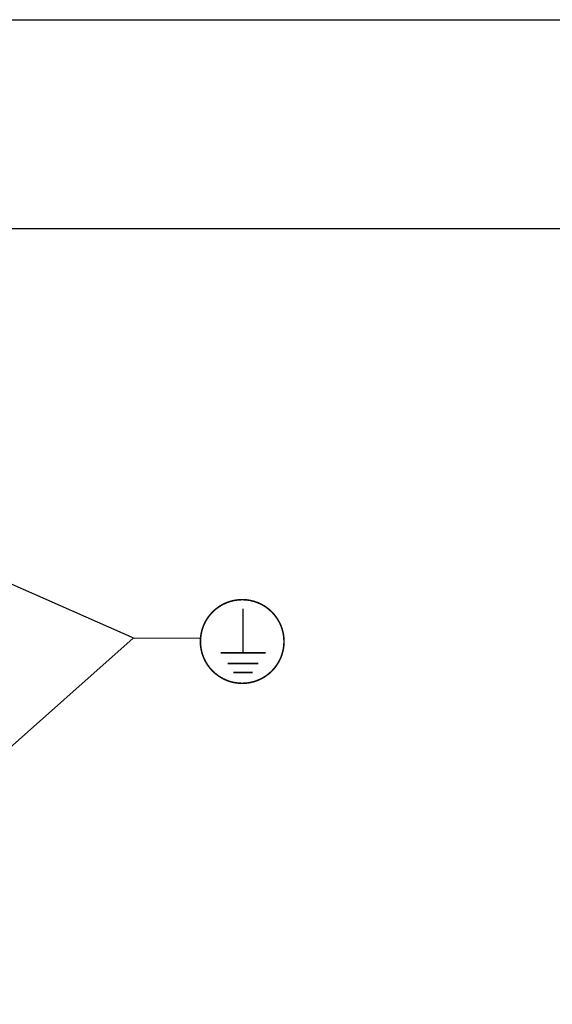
# Model space of a CAD drawing. Extents: x 0 to 594, y 0 to 420.
# Tile 57 of 136: x 272 to 323, y 326 to 420. Entities that reach past the tile are written whole.
import ezdxf

# ---------------------------------------------------------------- set-up
doc = ezdxf.new("R2010")
doc.units = 0
doc.header["$LTSCALE"] = 32.67
doc.layers.get('0').update_dxf_attribs({"linetype": 'CONTINUOUS'})

# ---------------------------------------------------------------- blocks, each defined once
blk = doc.blocks.new('EARTH_BL4', base_point=(270.49, 352.07))
at = {"color": 2, "linetype": 'CONTINUOUS'}
for p, q in [((243.576, 378.279), (283.082, 360.855)), ((243.576, 325.861), (282.966, 360.855)), ((282.966, 360.855), (289.419, 360.893)), ((283.082, 360.855), (289.419, 360.893))]:
    blk.add_line(p, q, dxfattribs=at)
at = {"color": 7, "linetype": 'CONTINUOUS', "const_width": 0.148}
blk.add_lwpolyline([(289.404, 360.549, 1), (297.404, 360.549, 1)], format="xyb", close=True, dxfattribs=at)
for points in [[(293.483, 359.475), (293.483, 363.693)], [(291.332, 359.475), (295.634, 359.475)], [(292.004, 358.444), (294.961, 358.444)], [(292.565, 357.584), (294.4, 357.584)]]:
    blk.add_lwpolyline(points, dxfattribs=at)
at = {"color": 2, "linetype": 'CONTINUOUS'}
for points in [[(246.98, 377.324), (243.576, 378.279), (246.576, 376.409)], [(245.86, 328.559), (243.576, 325.861), (246.524, 327.811)]]:
    blk.add_solid(points, dxfattribs=at)

msp = doc.modelspace()

# ---------------------------------------------------------------- linework, layer by layer
at = {"color": 7, "linetype": 'CONTINUOUS'}
for p, q in [((0, 420), (594, 420)), ((573, 400), (21, 400))]:
    msp.add_line(p, q, dxfattribs=at)

# ---------------------------------------------------------------- block references
at = {"color": 2, "linetype": 'CONTINUOUS'}
msp.add_blockref('EARTH_BL4', (270.49, 352.07), dxfattribs=at)

doc.saveas('drawing.dxf')
